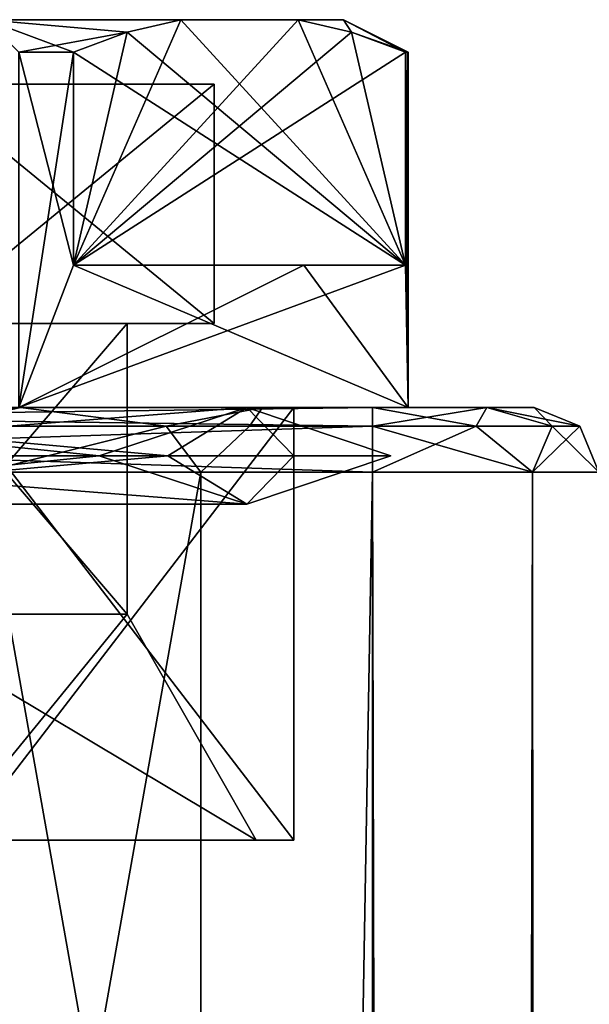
# Model space of a CAD drawing. Extents: x -250 to 250, y -697 to 625.
# Tile 228 of 256: x -219 to -210, y 610 to 625. Entities that reach past the tile are written whole.
import ezdxf

# ---------------------------------------------------------------- set-up
doc = ezdxf.new("R2010")
doc.units = 0
doc.header["$LTSCALE"] = 25.405557
for name, color, linetype in [('264', 7, 'CONTINUOUS'), ('265', 7, 'CONTINUOUS'), ('308', 7, 'CONTINUOUS'), ('310', 7, 'CONTINUOUS'), ('311', 7, 'CONTINUOUS'), ('312', 7, 'CONTINUOUS'), ('314', 7, 'CONTINUOUS'), ('318', 7, 'CONTINUOUS'), ('319', 7, 'CONTINUOUS'), ('320', 7, 'CONTINUOUS'), ('355', 7, 'CONTINUOUS'), ('358', 7, 'CONTINUOUS'), ('4628', 7, 'CONTINUOUS'), ('4629', 7, 'CONTINUOUS'), ('4630', 7, 'CONTINUOUS'), ('4631', 7, 'CONTINUOUS'), ('4632', 7, 'CONTINUOUS'), ('4633', 7, 'CONTINUOUS'), ('4634', 7, 'CONTINUOUS'), ('4635', 7, 'CONTINUOUS'), ('4636', 7, 'CONTINUOUS'), ('4637', 7, 'CONTINUOUS'), ('4638', 7, 'CONTINUOUS'), ('4640', 7, 'CONTINUOUS'), ('4641', 7, 'CONTINUOUS'), ('4645', 7, 'CONTINUOUS'), ('4646', 7, 'CONTINUOUS'), ('4647', 7, 'CONTINUOUS'), ('4648', 7, 'CONTINUOUS'), ('4649', 7, 'CONTINUOUS'), ('4650', 7, 'CONTINUOUS'), ('4651', 7, 'CONTINUOUS'), ('4652', 7, 'CONTINUOUS')]:
    doc.layers.add(name, color=color, linetype=linetype)

msp = doc.modelspace()

# ---------------------------------------------------------------- linework, layer by layer
at = {"layer": '264', "color": 7, "linetype": 'CONTINUOUS'}
for points in [[(-235, -618.2, -15), (-235, 618.2, -15), (-213.5, -618.2, -15), (-235, -618.2, -15)], [(-213.5, -618.2, -15), (-235, 618.2, -15), (-213.5, 618.2, -15), (-213.5, -618.2, -15)]]:
    msp.add_3dface(points, dxfattribs=at)
at = {"layer": '265', "color": 7, "linetype": 'CONTINUOUS'}
for points in [[(-213.5, -618.2, 15), (-213.5, 618.2, 15), (-235, -618.2, 15), (-213.5, -618.2, 15)], [(-235, -618.2, 15), (-213.5, 618.2, 15), (-235, 618.2, 15), (-235, -618.2, 15)]]:
    msp.add_3dface(points, dxfattribs=at)
at = {"layer": '308', "color": 7, "linetype": 'CONTINUOUS'}
for points in [[(-235, 619.2, 14), (-213.5, 619.2, 14), (-225, 619.2, 10.3), (-235, 619.2, 14)], [(-213.5, 619.2, -14), (-235, 619.2, -14), (-218.946, 619.2, -8.333), (-213.5, 619.2, -14)], [(-235, 619.2, -14), (-225, 619.2, -10.3), (-218.946, 619.2, -8.333), (-235, 619.2, -14)], [(-225, 619.2, 10.3), (-213.5, 619.2, 14), (-218.946, 619.2, 8.333), (-225, 619.2, 10.3)], [(-218.946, 619.2, 8.333), (-213.5, 619.2, 14), (-215.204, 619.2, 3.183), (-218.946, 619.2, 8.333)], [(-215.204, 619.2, -3.183), (-213.5, 619.2, -14), (-218.946, 619.2, -8.333), (-215.204, 619.2, -3.183)], [(-213.5, 619.2, 14), (-213.5, 619.2, -14), (-215.204, 619.2, -3.183), (-213.5, 619.2, 14)], [(-215.204, 619.2, 3.183), (-213.5, 619.2, 14), (-215.204, 619.2, -3.183), (-215.204, 619.2, 3.183)], [(-213.5, 619.2, -14), (-213.5, 619.2, 14), (-211.732, 619.2, 13.268), (-213.5, 619.2, -14)], [(-211.732, 619.2, -13.268), (-213.5, 619.2, -14), (-211.732, 619.2, 13.268), (-211.732, 619.2, -13.268)], [(-211, 619.2, -11.5), (-211.732, 619.2, -13.268), (-211, 619.2, 11.5), (-211, 619.2, -11.5)], [(-211, 619.2, 11.5), (-211.732, 619.2, -13.268), (-211.732, 619.2, 13.268), (-211, 619.2, 11.5)]]:
    msp.add_3dface(points, dxfattribs=at)
at = {"layer": '310', "color": 7, "linetype": 'CONTINUOUS'}
for points in [[(-213.5, 618.2, 15), (-213.5, -618.2, 15), (-211.025, -618.2, 13.975), (-213.5, 618.2, 15)], [(-213.5, 618.2, 15), (-211.025, -618.2, 13.975), (-211.025, 618.2, 13.975), (-213.5, 618.2, 15)], [(-210, -618.2, 11.5), (-210, 618.2, 11.5), (-211.025, 618.2, 13.975), (-210, -618.2, 11.5)], [(-211.025, -618.2, 13.975), (-210, -618.2, 11.5), (-211.025, 618.2, 13.975), (-211.025, -618.2, 13.975)]]:
    msp.add_3dface(points, dxfattribs=at)
at = {"layer": '311', "color": 7, "linetype": 'CONTINUOUS'}
for points in [[(-213.5, -618.2, -15), (-213.5, 618.2, -15), (-211.025, 618.2, -13.975), (-213.5, -618.2, -15)], [(-211.025, -618.2, -13.975), (-213.5, -618.2, -15), (-211.025, 618.2, -13.975), (-211.025, -618.2, -13.975)], [(-210, 618.2, -11.5), (-210, -618.2, -11.5), (-211.025, -618.2, -13.975), (-210, 618.2, -11.5)], [(-210, 618.2, -11.5), (-211.025, -618.2, -13.975), (-211.025, 618.2, -13.975), (-210, 618.2, -11.5)]]:
    msp.add_3dface(points, dxfattribs=at)
at = {"layer": '312', "color": 7, "linetype": 'CONTINUOUS'}
for points in [[(-213.5, 619.2, 14), (-235, 619.2, 14), (-235, 618.907, 14.707), (-213.5, 619.2, 14)], [(-213.5, 619.2, 14), (-235, 618.907, 14.707), (-213.5, 618.907, 14.707), (-213.5, 619.2, 14)], [(-235, 618.2, 15), (-213.5, 618.2, 15), (-213.5, 618.907, 14.707), (-235, 618.2, 15)], [(-235, 618.907, 14.707), (-235, 618.2, 15), (-213.5, 618.907, 14.707), (-235, 618.907, 14.707)]]:
    msp.add_3dface(points, dxfattribs=at)
at = {"layer": '314', "color": 7, "linetype": 'CONTINUOUS'}
for points in [[(-235, 619.2, -14), (-213.5, 619.2, -14), (-213.5, 618.907, -14.707), (-235, 619.2, -14)], [(-235, 618.907, -14.707), (-235, 619.2, -14), (-213.5, 618.907, -14.707), (-235, 618.907, -14.707)], [(-213.5, 618.2, -15), (-235, 618.2, -15), (-235, 618.907, -14.707), (-213.5, 618.2, -15)], [(-213.5, 618.2, -15), (-235, 618.907, -14.707), (-213.5, 618.907, -14.707), (-213.5, 618.2, -15)]]:
    msp.add_3dface(points, dxfattribs=at)
at = {"layer": '318', "color": 7, "linetype": 'CONTINUOUS'}
for points in [[(-211, 619.2, -11.5), (-211, 619.2, 11.5), (-210.293, 618.907, 11.5), (-211, 619.2, -11.5)], [(-210.293, 618.907, -11.5), (-211, 619.2, -11.5), (-210.293, 618.907, 11.5), (-210.293, 618.907, -11.5)], [(-210, 618.2, 11.5), (-210, 618.2, -11.5), (-210.293, 618.907, -11.5), (-210, 618.2, 11.5)], [(-210, 618.2, 11.5), (-210.293, 618.907, -11.5), (-210.293, 618.907, 11.5), (-210, 618.2, 11.5)]]:
    msp.add_3dface(points, dxfattribs=at)
at = {"layer": '319', "color": 7, "linetype": 'CONTINUOUS'}
for points in [[(-213.5, 619.2, -14), (-211.732, 619.2, -13.268), (-213.5, 618.907, -14.707), (-213.5, 619.2, -14)], [(-213.5, 618.907, -14.707), (-211.732, 619.2, -13.268), (-211.896, 618.907, -14.277), (-213.5, 618.907, -14.707)], [(-211.896, 618.907, -14.277), (-211.732, 619.2, -13.268), (-210.723, 618.907, -13.104), (-211.896, 618.907, -14.277)], [(-211.732, 619.2, -13.268), (-211, 619.2, -11.5), (-210.723, 618.907, -13.104), (-211.732, 619.2, -13.268)], [(-211, 619.2, -11.5), (-210.293, 618.907, -11.5), (-210.723, 618.907, -13.104), (-211, 619.2, -11.5)], [(-213.5, 618.2, -15), (-213.5, 618.907, -14.707), (-211.896, 618.907, -14.277), (-213.5, 618.2, -15)], [(-211.025, 618.2, -13.975), (-213.5, 618.2, -15), (-211.896, 618.907, -14.277), (-211.025, 618.2, -13.975)], [(-211.025, 618.2, -13.975), (-211.896, 618.907, -14.277), (-210.723, 618.907, -13.104), (-211.025, 618.2, -13.975)], [(-210.293, 618.907, -11.5), (-210, 618.2, -11.5), (-211.025, 618.2, -13.975), (-210.293, 618.907, -11.5)], [(-210.293, 618.907, -11.5), (-211.025, 618.2, -13.975), (-210.723, 618.907, -13.104), (-210.293, 618.907, -11.5)]]:
    msp.add_3dface(points, dxfattribs=at)
at = {"layer": '320', "color": 7, "linetype": 'CONTINUOUS'}
for points in [[(-211.732, 619.2, 13.268), (-213.5, 619.2, 14), (-211.896, 618.907, 14.277), (-211.732, 619.2, 13.268)], [(-213.5, 619.2, 14), (-213.5, 618.907, 14.707), (-211.896, 618.907, 14.277), (-213.5, 619.2, 14)], [(-210.723, 618.907, 13.104), (-211.732, 619.2, 13.268), (-211.896, 618.907, 14.277), (-210.723, 618.907, 13.104)], [(-211, 619.2, 11.5), (-211.732, 619.2, 13.268), (-210.293, 618.907, 11.5), (-211, 619.2, 11.5)], [(-210.293, 618.907, 11.5), (-211.732, 619.2, 13.268), (-210.723, 618.907, 13.104), (-210.293, 618.907, 11.5)], [(-213.5, 618.907, 14.707), (-213.5, 618.2, 15), (-211.025, 618.2, 13.975), (-213.5, 618.907, 14.707)], [(-213.5, 618.907, 14.707), (-211.025, 618.2, 13.975), (-211.896, 618.907, 14.277), (-213.5, 618.907, 14.707)], [(-211.025, 618.2, 13.975), (-210.723, 618.907, 13.104), (-211.896, 618.907, 14.277), (-211.025, 618.2, 13.975)], [(-211.025, 618.2, 13.975), (-210, 618.2, 11.5), (-210.723, 618.907, 13.104), (-211.025, 618.2, 13.975)], [(-210, 618.2, 11.5), (-210.293, 618.907, 11.5), (-210.723, 618.907, 13.104), (-210, 618.2, 11.5)]]:
    msp.add_3dface(points, dxfattribs=at)
at = {"layer": '355', "color": 7, "linetype": 'CONTINUOUS'}
for points in [[(-219.534, 599.2, -7.524), (-216.155, 599.2, -2.874), (-219.534, 618.2, -7.524), (-219.534, 599.2, -7.524)], [(-219.534, 618.2, -7.524), (-216.155, 599.2, -2.874), (-216.155, 618.2, -2.874), (-219.534, 618.2, -7.524)], [(-216.155, 599.2, 2.874), (-219.534, 599.2, 7.524), (-216.155, 618.2, 2.874), (-216.155, 599.2, 2.874)], [(-216.155, 618.2, 2.874), (-219.534, 599.2, 7.524), (-219.534, 618.2, 7.524), (-216.155, 618.2, 2.874)], [(-216.155, 599.2, -2.874), (-216.155, 599.2, 2.874), (-216.155, 618.2, -2.874), (-216.155, 599.2, -2.874)], [(-216.155, 618.2, -2.874), (-216.155, 599.2, 2.874), (-216.155, 618.2, 2.874), (-216.155, 618.2, -2.874)]]:
    msp.add_3dface(points, dxfattribs=at)
at = {"layer": '358', "color": 7, "linetype": 'CONTINUOUS'}
for points in [[(-218.946, 619.2, -8.333), (-225, 619.2, -10.3), (-220.204, 618.907, -8.308), (-218.946, 619.2, -8.333)], [(-225, 619.2, 10.3), (-218.946, 619.2, 8.333), (-225, 618.907, 9.593), (-225, 619.2, 10.3)], [(-225, 618.907, 9.593), (-218.946, 619.2, 8.333), (-220.204, 618.907, 8.308), (-225, 618.907, 9.593)], [(-220.204, 618.907, 8.308), (-218.946, 619.2, 8.333), (-216.692, 618.907, 4.796), (-220.204, 618.907, 8.308)], [(-216.692, 618.907, -4.796), (-218.946, 619.2, -8.333), (-220.204, 618.907, -8.308), (-216.692, 618.907, -4.796)], [(-218.946, 619.2, 8.333), (-215.204, 619.2, 3.183), (-216.692, 618.907, 4.796), (-218.946, 619.2, 8.333)], [(-215.204, 619.2, -3.183), (-218.946, 619.2, -8.333), (-216.692, 618.907, -4.796), (-215.204, 619.2, -3.183)], [(-216.692, 618.907, 4.796), (-215.204, 619.2, 3.183), (-215.407, 618.907), (-216.692, 618.907, 4.796)], [(-215.407, 618.907), (-215.204, 619.2, -3.183), (-216.692, 618.907, -4.796), (-215.407, 618.907)], [(-215.204, 619.2, 3.183), (-215.204, 619.2, -3.183), (-215.407, 618.907), (-215.204, 619.2, 3.183)], [(-219.534, 618.2, -7.524), (-216.692, 618.907, -4.796), (-220.204, 618.907, -8.308), (-219.534, 618.2, -7.524)], [(-219.534, 618.2, 7.524), (-220.204, 618.907, 8.308), (-216.692, 618.907, 4.796), (-219.534, 618.2, 7.524)], [(-219.534, 618.2, -7.524), (-216.155, 618.2, -2.874), (-216.692, 618.907, -4.796), (-219.534, 618.2, -7.524)], [(-216.155, 618.2, 2.874), (-219.534, 618.2, 7.524), (-216.692, 618.907, 4.796), (-216.155, 618.2, 2.874)], [(-216.155, 618.2, -2.874), (-215.407, 618.907), (-216.692, 618.907, -4.796), (-216.155, 618.2, -2.874)], [(-216.155, 618.2, 2.874), (-216.692, 618.907, 4.796), (-215.407, 618.907), (-216.155, 618.2, 2.874)], [(-216.155, 618.2, -2.874), (-216.155, 618.2, 2.874), (-215.407, 618.907), (-216.155, 618.2, -2.874)]]:
    msp.add_3dface(points, dxfattribs=at)
at = {"layer": '4628', "color": 7, "linetype": 'CONTINUOUS'}
for points in [[(-217.3, 616), (-221.15, 616, 6.668), (-217.3, 620.5), (-217.3, 616)], [(-217.3, 620.5), (-221.15, 616, 6.668), (-221.15, 620.5, 6.668), (-217.3, 620.5)]]:
    msp.add_3dface(points, dxfattribs=at)
at = {"layer": '4629', "color": 7, "linetype": 'CONTINUOUS'}
for points in [[(-219.86, 612.5, -8.903), (-214.72, 612.5), (-220.15, 612.5, -8.4), (-219.86, 612.5, -8.903)], [(-220.15, 612.5, -8.4), (-214.72, 612.5), (-215.3, 612.5), (-220.15, 612.5, -8.4)], [(-215.3, 612.5), (-219.86, 612.5, 8.903), (-220.15, 612.5, 8.4), (-215.3, 612.5)], [(-214.72, 612.5), (-219.86, 612.5, 8.903), (-215.3, 612.5), (-214.72, 612.5)]]:
    msp.add_3dface(points, dxfattribs=at)
at = {"layer": '4630', "color": 7, "linetype": 'CONTINUOUS'}
for points in [[(-219.86, 612.5, 8.903), (-214.72, 612.5), (-219.86, 619.2, 8.903), (-219.86, 612.5, 8.903)], [(-219.86, 619.2, 8.903), (-214.72, 612.5), (-214.72, 619.2), (-219.86, 619.2, 8.903)]]:
    msp.add_3dface(points, dxfattribs=at)
at = {"layer": '4631', "color": 7, "linetype": 'CONTINUOUS'}
for points in [[(-219.86, 619.2, 8.903), (-214.72, 619.2), (-218.975, 619.2, 10.436), (-219.86, 619.2, 8.903)], [(-212.95, 619.2), (-214.72, 619.2), (-219.86, 619.2, -8.903), (-212.95, 619.2)], [(-218.975, 619.2, -10.436), (-212.95, 619.2), (-219.86, 619.2, -8.903), (-218.975, 619.2, -10.436)], [(-214.72, 619.2), (-212.95, 619.2), (-218.975, 619.2, 10.436), (-214.72, 619.2)]]:
    msp.add_3dface(points, dxfattribs=at)
at = {"layer": '4632', "color": 7, "linetype": 'CONTINUOUS'}
for points in [[(-218.975, 624.7, 10.436), (-218.975, 619.2, 10.436), (-218.129, 621.4, 9.899), (-218.975, 624.7, 10.436)], [(-218.129, 624.7, 9.899), (-218.975, 624.7, 10.436), (-218.129, 621.4, 9.899), (-218.129, 624.7, 9.899)], [(-212.992, 621.4, 1.001), (-212.95, 619.2), (-212.992, 624.7, 1.001), (-212.992, 621.4, 1.001)], [(-212.992, 624.7, 1.001), (-212.95, 619.2), (-212.96, 624.7, 0.501), (-212.992, 624.7, 1.001)], [(-212.95, 619.2), (-212.95, 624.7), (-212.96, 624.7, 0.501), (-212.95, 619.2)], [(-218.975, 619.2, 10.436), (-212.95, 619.2), (-218.129, 621.4, 9.899), (-218.975, 619.2, 10.436)], [(-218.129, 621.4, 9.899), (-212.95, 619.2), (-214.564, 621.4, 6.025), (-218.129, 621.4, 9.899)], [(-214.564, 621.4, 6.025), (-212.95, 619.2), (-212.992, 621.4, 1.001), (-214.564, 621.4, 6.025)]]:
    msp.add_3dface(points, dxfattribs=at)
at = {"layer": '4633', "color": 7, "linetype": 'CONTINUOUS'}
for points in [[(-219.475, 625.2, 9.57), (-216.468, 625.2, 7.021), (-219.475, 625.2, -9.57), (-219.475, 625.2, 9.57)], [(-219.475, 625.2, -9.57), (-216.468, 625.2, 7.021), (-216.468, 625.2, -7.021), (-219.475, 625.2, -9.57)], [(-216.468, 625.2, 7.021), (-214.653, 625.2, 3.879), (-216.468, 625.2, -7.021), (-216.468, 625.2, 7.021)], [(-216.468, 625.2, -7.021), (-214.653, 625.2, 3.879), (-214.653, 625.2, -3.879), (-216.468, 625.2, -7.021)], [(-214.653, 625.2, -3.879), (-214.653, 625.2, 3.879), (-213.95, 625.2), (-214.653, 625.2, -3.879)]]:
    msp.add_3dface(points, dxfattribs=at)
at = {"layer": '4634', "color": 7, "linetype": 'CONTINUOUS'}
for points in [[(-229.525, 624.2, -7.838), (-215.95, 624.2), (-234.05, 624.2), (-229.525, 624.2, -7.838)], [(-234.05, 624.2), (-215.95, 624.2), (-220.475, 624.2, 7.838), (-234.05, 624.2)], [(-220.475, 624.2, -7.838), (-215.95, 624.2), (-229.525, 624.2, -7.838), (-220.475, 624.2, -7.838)]]:
    msp.add_3dface(points, dxfattribs=at)
at = {"layer": '4635', "color": 7, "linetype": 'CONTINUOUS'}
for points in [[(-217.3, 616), (-217.3, 620.5), (-221.15, 620.5, -6.668), (-217.3, 616)], [(-217.3, 616), (-221.15, 620.5, -6.668), (-221.15, 616, -6.668), (-217.3, 616)]]:
    msp.add_3dface(points, dxfattribs=at)
at = {"layer": '4636', "color": 7, "linetype": 'CONTINUOUS'}
for points in [[(-214.72, 612.5), (-219.86, 612.5, -8.903), (-214.72, 619.2), (-214.72, 612.5)], [(-214.72, 619.2), (-219.86, 612.5, -8.903), (-219.86, 619.2, -8.903), (-214.72, 619.2)]]:
    msp.add_3dface(points, dxfattribs=at)
at = {"layer": '4637', "color": 7, "linetype": 'CONTINUOUS'}
for points in [[(-218.129, 621.4, -9.899), (-218.975, 619.2, -10.436), (-218.129, 624.7, -9.899), (-218.129, 621.4, -9.899)], [(-218.129, 624.7, -9.899), (-218.975, 619.2, -10.436), (-218.975, 624.7, -10.436), (-218.129, 624.7, -9.899)], [(-212.95, 624.7), (-212.95, 619.2), (-212.992, 621.4, -1.001), (-212.95, 624.7)], [(-212.96, 624.7, -0.501), (-212.95, 624.7), (-212.992, 621.4, -1.001), (-212.96, 624.7, -0.501)], [(-212.992, 624.7, -1.001), (-212.96, 624.7, -0.501), (-212.992, 621.4, -1.001), (-212.992, 624.7, -1.001)], [(-212.95, 619.2), (-218.975, 619.2, -10.436), (-212.992, 621.4, -1.001), (-212.95, 619.2)], [(-212.992, 621.4, -1.001), (-218.975, 619.2, -10.436), (-214.564, 621.4, -6.025), (-212.992, 621.4, -1.001)], [(-214.564, 621.4, -6.025), (-218.975, 619.2, -10.436), (-218.129, 621.4, -9.899), (-214.564, 621.4, -6.025)]]:
    msp.add_3dface(points, dxfattribs=at)
at = {"layer": '4638', "color": 7, "linetype": 'CONTINUOUS'}
for points in [[(-218.129, 621.4, 9.899), (-214.564, 621.4, 6.025), (-212.992, 621.4, 1.001), (-218.129, 621.4, 9.899)], [(-212.992, 621.4, -1.001), (-214.564, 621.4, -6.025), (-218.129, 621.4, -9.899), (-212.992, 621.4, -1.001)]]:
    msp.add_3dface(points, dxfattribs=at)
at = {"layer": '4640', "color": 7, "linetype": 'CONTINUOUS'}
for points in [[(-216.468, 625.2, -7.021), (-214.653, 625.2, -3.879), (-218.129, 621.4, -9.899), (-216.468, 625.2, -7.021)], [(-216.468, 625.2, -7.021), (-218.129, 621.4, -9.899), (-217.295, 625.006, -8.454), (-216.468, 625.2, -7.021)], [(-218.129, 621.4, -9.899), (-214.653, 625.2, -3.879), (-213.826, 625.006, -2.446), (-218.129, 621.4, -9.899)], [(-212.992, 624.7, -1.001), (-218.129, 621.4, -9.899), (-213.826, 625.006, -2.446), (-212.992, 624.7, -1.001)], [(-218.129, 621.4, -9.899), (-218.129, 624.7, -9.899), (-217.295, 625.006, -8.454), (-218.129, 621.4, -9.899)], [(-212.992, 624.7, -1.001), (-212.992, 621.4, -1.001), (-218.129, 621.4, -9.899), (-212.992, 624.7, -1.001)]]:
    msp.add_3dface(points, dxfattribs=at)
at = {"layer": '4641', "color": 7, "linetype": 'CONTINUOUS'}
for points in [[(-212.992, 621.4, 1.001), (-216.468, 625.2, 7.021), (-217.295, 625.006, 8.454), (-212.992, 621.4, 1.001)], [(-212.992, 621.4, 1.001), (-214.653, 625.2, 3.879), (-216.468, 625.2, 7.021), (-212.992, 621.4, 1.001)], [(-214.653, 625.2, 3.879), (-212.992, 621.4, 1.001), (-213.826, 625.006, 2.446), (-214.653, 625.2, 3.879)], [(-218.129, 624.7, 9.899), (-212.992, 621.4, 1.001), (-217.295, 625.006, 8.454), (-218.129, 624.7, 9.899)], [(-212.992, 621.4, 1.001), (-212.992, 624.7, 1.001), (-213.826, 625.006, 2.446), (-212.992, 621.4, 1.001)], [(-218.129, 624.7, 9.899), (-218.129, 621.4, 9.899), (-212.992, 621.4, 1.001), (-218.129, 624.7, 9.899)]]:
    msp.add_3dface(points, dxfattribs=at)
at = {"layer": '4645', "color": 7, "linetype": 'CONTINUOUS'}
for points in [[(-215.3, 612.5), (-217.3, 616), (-221.15, 616, -6.668), (-215.3, 612.5)], [(-220.15, 612.5, -8.4), (-215.3, 612.5), (-221.15, 616, -6.668), (-220.15, 612.5, -8.4)]]:
    msp.add_3dface(points, dxfattribs=at)
at = {"layer": '4646', "color": 7, "linetype": 'CONTINUOUS'}
for points in [[(-221.15, 616, 6.668), (-217.3, 616), (-220.15, 612.5, 8.4), (-221.15, 616, 6.668)], [(-217.3, 616), (-215.3, 612.5), (-220.15, 612.5, 8.4), (-217.3, 616)]]:
    msp.add_3dface(points, dxfattribs=at)
at = {"layer": '4647', "color": 7, "linetype": 'CONTINUOUS'}
for points in [[(-220.475, 624.2, 7.838), (-215.95, 624.2), (-220.475, 620.5, 7.838), (-220.475, 624.2, 7.838)], [(-220.475, 620.5, 7.838), (-215.95, 624.2), (-215.95, 620.5), (-220.475, 620.5, 7.838)]]:
    msp.add_3dface(points, dxfattribs=at)
at = {"layer": '4648', "color": 7, "linetype": 'CONTINUOUS'}
for points in [[(-217.3, 620.5), (-221.15, 620.5, 6.668), (-215.95, 620.5), (-217.3, 620.5)], [(-217.3, 620.5), (-220.475, 620.5, -7.838), (-221.15, 620.5, -6.668), (-217.3, 620.5)], [(-221.15, 620.5, 6.668), (-220.475, 620.5, 7.838), (-215.95, 620.5), (-221.15, 620.5, 6.668)], [(-217.3, 620.5), (-215.95, 620.5), (-220.475, 620.5, -7.838), (-217.3, 620.5)]]:
    msp.add_3dface(points, dxfattribs=at)
at = {"layer": '4649', "color": 7, "linetype": 'CONTINUOUS'}
for points in [[(-215.95, 624.2), (-220.475, 624.2, -7.838), (-215.95, 620.5), (-215.95, 624.2)], [(-215.95, 620.5), (-220.475, 624.2, -7.838), (-220.475, 620.5, -7.838), (-215.95, 620.5)]]:
    msp.add_3dface(points, dxfattribs=at)
at = {"layer": '4650', "color": 7, "linetype": 'CONTINUOUS'}
for points in [[(-218.975, 624.7, 10.436), (-218.129, 624.7, 9.899), (-219.475, 625.2, 9.57), (-218.975, 624.7, 10.436)], [(-219.475, 625.2, 9.57), (-218.129, 624.7, 9.899), (-217.295, 625.006, 8.454), (-219.475, 625.2, 9.57)], [(-216.468, 625.2, 7.021), (-219.475, 625.2, 9.57), (-217.295, 625.006, 8.454), (-216.468, 625.2, 7.021)], [(-219.475, 625.2, -9.57), (-216.468, 625.2, -7.021), (-217.295, 625.006, -8.454), (-219.475, 625.2, -9.57)], [(-218.975, 624.7, -10.436), (-219.475, 625.2, -9.57), (-217.295, 625.006, -8.454), (-218.975, 624.7, -10.436)], [(-213.95, 625.2), (-214.653, 625.2, 3.879), (-213.826, 625.006, 2.446), (-213.95, 625.2)], [(-214.653, 625.2, -3.879), (-213.95, 625.2), (-213.826, 625.006, -2.446), (-214.653, 625.2, -3.879)], [(-213.95, 625.2), (-212.95, 624.7), (-212.96, 624.7, -0.501), (-213.95, 625.2)], [(-212.95, 624.7), (-213.95, 625.2), (-213.826, 625.006, 2.446), (-212.95, 624.7)], [(-213.95, 625.2), (-212.96, 624.7, -0.501), (-212.992, 624.7, -1.001), (-213.95, 625.2)], [(-213.95, 625.2), (-212.992, 624.7, -1.001), (-213.826, 625.006, -2.446), (-213.95, 625.2)], [(-218.129, 624.7, -9.899), (-218.975, 624.7, -10.436), (-217.295, 625.006, -8.454), (-218.129, 624.7, -9.899)], [(-212.96, 624.7, 0.501), (-212.95, 624.7), (-213.826, 625.006, 2.446), (-212.96, 624.7, 0.501)], [(-212.992, 624.7, 1.001), (-212.96, 624.7, 0.501), (-213.826, 625.006, 2.446), (-212.992, 624.7, 1.001)]]:
    msp.add_3dface(points, dxfattribs=at)
at = {"layer": '4651', "color": 7, "linetype": 'CONTINUOUS'}
for points in [[(-225, 618.45, 11.78), (-216.67, 618.45, 8.33), (-225, 619.2, 11.03), (-225, 618.45, 11.78)], [(-225, 619.2, 11.03), (-216.67, 618.45, 8.33), (-215.448, 619.2, 5.515), (-225, 619.2, 11.03)], [(-216.67, 618.45, -8.33), (-225, 618.45, -11.78), (-215.448, 619.2, -5.515), (-216.67, 618.45, -8.33)], [(-225, 618.45, -11.78), (-225, 619.2, -11.03), (-215.448, 619.2, -5.515), (-225, 618.45, -11.78)], [(-216.67, 618.45, 8.33), (-213.22, 618.45), (-215.448, 619.2, 5.515), (-216.67, 618.45, 8.33)], [(-213.22, 618.45), (-216.67, 618.45, -8.33), (-215.448, 619.2, -5.515), (-213.22, 618.45)], [(-215.448, 619.2, 5.515), (-213.22, 618.45), (-215.448, 619.2, -5.515), (-215.448, 619.2, 5.515)], [(-215.448, 617.7, -5.515), (-225, 617.7, -11.03), (-216.67, 618.45, -8.33), (-215.448, 617.7, -5.515)], [(-216.67, 618.45, -8.33), (-225, 617.7, -11.03), (-225, 618.45, -11.78), (-216.67, 618.45, -8.33)], [(-225, 617.7, 11.03), (-215.448, 617.7, 5.515), (-225, 618.45, 11.78), (-225, 617.7, 11.03)], [(-225, 618.45, 11.78), (-215.448, 617.7, 5.515), (-216.67, 618.45, 8.33), (-225, 618.45, 11.78)], [(-213.22, 618.45), (-215.448, 617.7, -5.515), (-216.67, 618.45, -8.33), (-213.22, 618.45)], [(-216.67, 618.45, 8.33), (-215.448, 617.7, 5.515), (-213.22, 618.45), (-216.67, 618.45, 8.33)], [(-215.448, 617.7, 5.515), (-215.448, 617.7, -5.515), (-213.22, 618.45), (-215.448, 617.7, 5.515)]]:
    msp.add_3dface(points, dxfattribs=at)
at = {"layer": '4652', "color": 7, "linetype": 'CONTINUOUS'}
for points in [[(-215.448, 619.2, -5.515), (-225, 619.2, -11.03), (-217.731, 618.45, -7.269), (-215.448, 619.2, -5.515)], [(-217.731, 618.45, -7.269), (-225, 619.2, -11.03), (-225, 618.45, -10.28), (-217.731, 618.45, -7.269)], [(-225, 619.2, 11.03), (-215.448, 619.2, 5.515), (-225, 618.45, 10.28), (-225, 619.2, 11.03)], [(-225, 618.45, 10.28), (-215.448, 619.2, 5.515), (-217.731, 618.45, 7.269), (-225, 618.45, 10.28)], [(-217.731, 618.45, 7.269), (-215.448, 619.2, 5.515), (-214.72, 618.45), (-217.731, 618.45, 7.269)], [(-214.72, 618.45), (-215.448, 619.2, -5.515), (-217.731, 618.45, -7.269), (-214.72, 618.45)], [(-215.448, 619.2, 5.515), (-215.448, 619.2, -5.515), (-214.72, 618.45), (-215.448, 619.2, 5.515)], [(-225, 617.7, -11.03), (-215.448, 617.7, -5.515), (-225, 618.45, -10.28), (-225, 617.7, -11.03)], [(-215.448, 617.7, -5.515), (-217.731, 618.45, -7.269), (-225, 618.45, -10.28), (-215.448, 617.7, -5.515)], [(-215.448, 617.7, 5.515), (-225, 617.7, 11.03), (-217.731, 618.45, 7.269), (-215.448, 617.7, 5.515)], [(-225, 617.7, 11.03), (-225, 618.45, 10.28), (-217.731, 618.45, 7.269), (-225, 617.7, 11.03)], [(-215.448, 617.7, -5.515), (-214.72, 618.45), (-217.731, 618.45, -7.269), (-215.448, 617.7, -5.515)], [(-215.448, 617.7, 5.515), (-217.731, 618.45, 7.269), (-214.72, 618.45), (-215.448, 617.7, 5.515)], [(-215.448, 617.7, -5.515), (-215.448, 617.7, 5.515), (-214.72, 618.45), (-215.448, 617.7, -5.515)]]:
    msp.add_3dface(points, dxfattribs=at)

doc.saveas('drawing.dxf')
